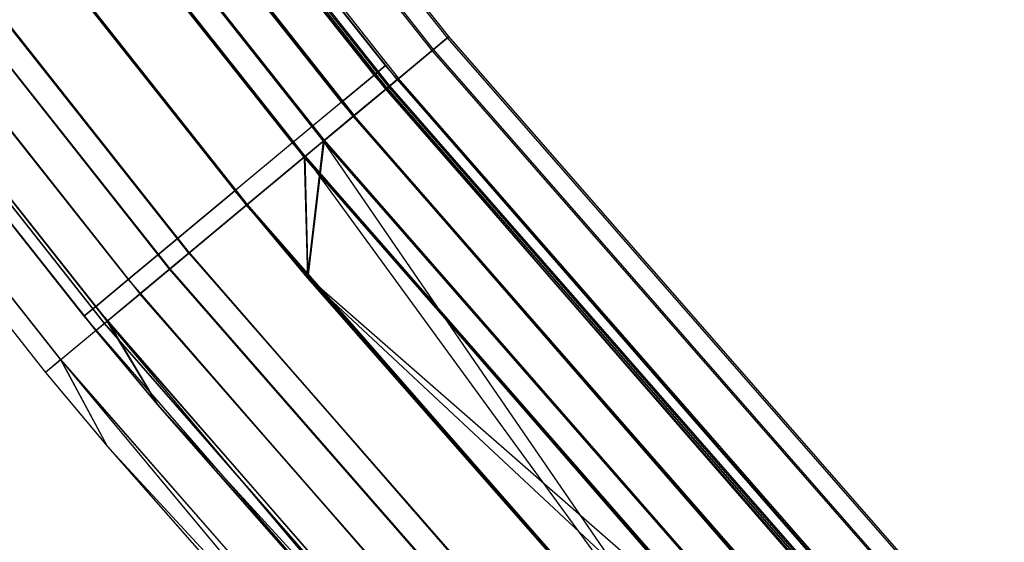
# Model space of a CAD drawing. Extents: x -135 to 135, y -135 to 135.
# Tile 6 of 207: x -104 to -97, y -88 to -84. Entities that reach past the tile are written whole.
import ezdxf

# ---------------------------------------------------------------- set-up
doc = ezdxf.new("R2010")
doc.units = 0
doc.header["$LTSCALE"] = 25.4
doc.layers.get('0').update_dxf_attribs({"linetype": 'CONTINUOUS'})

# ---------------------------------------------------------------- blocks, each defined once
blk = doc.blocks.new('SANTANA_BIURKO_A_PM_STL')
at = {"color": 0}
for p, q in [((-101.0785, -84.1153, 344.4156), (-105.0841, -79.0543, 344.4156)), ((-101.0785, -84.1153, 344.4156), (-105.0841, -79.0543, 344.4156)), ((-101.0683, -84.1069, 147.4156), (-105.0735, -79.0464, 147.4156)), ((-101.0683, -84.1069, 147.4156), (-105.0735, -79.0464, 147.4156)), ((-101.1955, -84.2127, 345.181), (-105.2057, -79.1459, 345.181)), ((-101.1955, -84.2127, 345.181), (-105.2057, -79.1459, 345.181)), ((-101.1955, -84.2127, 343.6503), (-105.2057, -79.1459, 343.6503)), ((-101.1955, -84.2127, 343.6503), (-105.2057, -79.1459, 343.6503)), ((-101.1857, -84.2046, 148.1835), (-105.1955, -79.1382, 148.1835)), ((-101.1857, -84.2046, 148.1835), (-105.1955, -79.1382, 148.1835)), ((-101.1857, -84.2046, 146.6477), (-105.1955, -79.1382, 146.6477)), ((-101.1857, -84.2046, 146.6477), (-105.1955, -79.1382, 146.6477)), ((-101.4628, -84.4352, 344.4156), (-105.4836, -79.3549, 344.4156)), ((-101.4628, -84.4352, 344.4156), (-105.4836, -79.3549, 344.4156)), ((-105.473, -79.347, 147.4156), (-101.4526, -84.4267, 147.4156)), ((-105.473, -79.347, 147.4156), (-101.4526, -84.4267, 147.4156)), ((-105.5749, -79.4236, 343.8416), (-101.5506, -84.5082, 343.8416)), ((-101.5506, -84.5082, 344.9897), (-105.5749, -79.4236, 344.9897)), ((-101.5506, -84.5082, 344.9897), (-105.5749, -79.4236, 344.9897)), ((-105.5749, -79.4236, 343.8416), (-101.5506, -84.5082, 343.8416)), ((-101.5408, -84.5001, 147.9922), (-105.5647, -79.4159, 147.9922)), ((-101.5408, -84.5001, 146.8391), (-105.5647, -79.4159, 146.8391)), ((-101.5408, -84.5001, 146.8391), (-105.5647, -79.4159, 146.8391)), ((-101.5408, -84.5001, 147.9922), (-105.5647, -79.4159, 147.9922)), ((-101.5287, -84.4901, 345.8299), (-105.5522, -79.4065, 345.8299)), ((-101.5287, -84.4901, 345.8299), (-105.5522, -79.4065, 345.8299)), ((-101.5287, -84.4901, 343.0014), (-105.5522, -79.4065, 343.0014)), ((-101.5287, -84.4901, 343.0014), (-105.5522, -79.4065, 343.0014)), ((-101.5201, -84.4828, 148.8345), (-105.5431, -79.3997, 148.8345)), ((-101.5201, -84.4828, 148.8345), (-105.5431, -79.3997, 148.8345)), ((-101.5201, -84.4828, 145.9967), (-105.5431, -79.3997, 145.9967)), ((-101.5201, -84.4828, 145.9967), (-105.5431, -79.3997, 145.9967)), ((-101.5521, -84.3278, 344.4156), (-105.3383, -79.5478, 344.4156)), ((-101.5521, -84.3278, 344.4156), (-105.3383, -79.5478, 344.4156)), ((-101.5521, -84.3278, 147.4156), (-105.3383, -79.5478, 147.4156)), ((-101.5521, -84.3278, 147.4156), (-105.3383, -79.5478, 147.4156)), ((-101.8005, -84.7162, 345.4763), (-105.8347, -79.619, 345.4763)), ((-101.8005, -84.7162, 343.355), (-105.8347, -79.619, 343.355)), ((-101.8005, -84.7162, 345.4763), (-105.8347, -79.619, 345.4763)), ((-101.8005, -84.7162, 343.355), (-105.8347, -79.619, 343.355)), ((-105.8257, -79.6122, 148.481), (-101.7918, -84.709, 148.481)), ((-101.7918, -84.709, 146.3503), (-105.8257, -79.6122, 146.3503)), ((-105.8257, -79.6122, 148.481), (-101.7918, -84.709, 148.481)), ((-101.7918, -84.709, 146.3503), (-105.8257, -79.6122, 146.3503)), ((-105.4294, -79.6166, 343.8416), (-101.6399, -84.4007, 343.8416)), ((-101.6399, -84.4007, 344.9897), (-105.4294, -79.6166, 344.9897)), ((-101.6399, -84.4007, 344.9897), (-105.4294, -79.6166, 344.9897)), ((-105.4294, -79.6166, 343.8416), (-101.6399, -84.4007, 343.8416)), ((-105.4294, -79.6166, 146.8416), (-101.6399, -84.4007, 146.8416)), ((-101.6399, -84.4007, 147.9897), (-105.4294, -79.6166, 147.9897)), ((-101.6399, -84.4007, 147.9897), (-105.4294, -79.6166, 147.9897)), ((-105.4294, -79.6166, 146.8416), (-101.6399, -84.4007, 146.8416)), ((-102.0275, -84.9051, 346.2634), (-106.0707, -79.7966, 346.2634)), ((-102.0275, -84.9051, 346.2634), (-106.0707, -79.7966, 346.2634)), ((-102.0275, -84.9051, 342.5679), (-106.0707, -79.7966, 342.5679)), ((-102.0275, -84.9051, 342.5679), (-106.0707, -79.7966, 342.5679)), ((-102.0204, -84.8992, 149.2695), (-106.0634, -79.7911, 149.2695)), ((-102.0204, -84.8992, 149.2695), (-106.0634, -79.7911, 149.2695)), ((-102.0204, -84.8992, 145.5618), (-106.0634, -79.7911, 145.5618)), ((-102.0204, -84.8992, 145.5618), (-106.0634, -79.7911, 145.5618)), ((-105.6889, -79.8125, 343.355), (-101.8901, -84.6085, 343.355)), ((-105.6889, -79.8125, 343.355), (-101.8901, -84.6085, 343.355)), ((-101.8901, -84.6085, 345.4763), (-105.6889, -79.8125, 345.4763)), ((-101.8901, -84.6085, 345.4763), (-105.6889, -79.8125, 345.4763)), ((-105.6889, -79.8125, 146.355), (-101.8901, -84.6085, 146.355)), ((-105.6889, -79.8125, 146.355), (-101.8901, -84.6085, 146.355)), ((-101.8901, -84.6085, 148.4763), (-105.6889, -79.8125, 148.4763)), ((-101.8901, -84.6085, 148.4763), (-105.6889, -79.8125, 148.4763)), ((-102.1675, -85.0216, 148.8076), (-106.2163, -79.9061, 148.8076)), ((-102.1675, -85.0216, 146.0237), (-106.2163, -79.9061, 146.0237)), ((-102.1675, -85.0216, 148.8076), (-106.2163, -79.9061, 148.8076)), ((-102.1675, -85.0216, 146.0237), (-106.2163, -79.9061, 146.0237)), ((-102.1746, -85.0275, 343.0298), (-106.2236, -79.9116, 343.0298)), ((-102.1746, -85.0275, 345.8015), (-106.2236, -79.9116, 345.8015)), ((-102.1746, -85.0275, 345.8015), (-106.2236, -79.9116, 345.8015)), ((-102.1746, -85.0275, 343.0298), (-106.2236, -79.9116, 343.0298)), ((-102.2645, -84.9193, 345.8015), (-106.0772, -80.1058, 345.8015)), ((-106.0772, -80.1058, 343.0298), (-102.2645, -84.9193, 343.0298)), ((-106.0772, -80.1058, 343.0298), (-102.2645, -84.9193, 343.0298)), ((-102.2645, -84.9193, 345.8015), (-106.0772, -80.1058, 345.8015)), ((-102.2645, -84.9193, 148.8015), (-106.0772, -80.1058, 148.8015)), ((-106.0772, -80.1058, 146.0298), (-102.2645, -84.9193, 146.0298)), ((-106.0772, -80.1058, 146.0298), (-102.2645, -84.9193, 146.0298)), ((-102.2645, -84.9193, 148.8015), (-106.0772, -80.1058, 148.8015)), ((-106.6823, -80.2567, 342.9156), (-102.6158, -85.3947, 342.9156)), ((-106.6823, -80.2567, 345.9156), (-102.6158, -85.3947, 345.9156)), ((-106.6823, -80.2567, 345.9156), (-102.6158, -85.3947, 345.9156)), ((-106.6823, -80.2567, 342.9156), (-102.6158, -85.3947, 342.9156)), ((-106.6823, -80.2567, 342.4156), (-102.6158, -85.3947, 342.4156)), ((-102.6158, -85.3947, 346.4156), (-106.6823, -80.2567, 346.4156)), ((-102.6158, -85.3947, 346.4156), (-106.6823, -80.2567, 346.4156)), ((-106.6823, -80.2567, 342.4156), (-102.6158, -85.3947, 342.4156)), ((-106.677, -80.2527, 149.4223), (-102.6107, -85.3904, 149.4223)), ((-102.6107, -85.3904, 145.409), (-106.677, -80.2527, 145.409)), ((-102.6107, -85.3904, 145.409), (-106.677, -80.2527, 145.409)), ((-106.677, -80.2527, 149.4223), (-102.6107, -85.3904, 149.4223)), ((-106.677, -80.2527, 148.9223), (-102.6107, -85.3904, 148.9223)), ((-102.6107, -85.3904, 145.909), (-106.677, -80.2527, 145.909)), ((-102.6107, -85.3904, 145.909), (-106.677, -80.2527, 145.909)), ((-106.677, -80.2527, 148.9223), (-102.6107, -85.3904, 148.9223)), ((-106.5353, -80.4517, 345.9156), (-102.7061, -85.286, 345.9156)), ((-106.5353, -80.4517, 345.9156), (-102.7061, -85.286, 345.9156)), ((-106.5353, -80.4517, 342.9156), (-102.7061, -85.286, 342.9156)), ((-106.5353, -80.4517, 342.9156), (-102.7061, -85.286, 342.9156)), ((-106.5353, -80.4517, 148.9156), (-102.7061, -85.286, 148.9156)), ((-106.5353, -80.4517, 148.9156), (-102.7061, -85.286, 148.9156)), ((-106.5353, -80.4517, 145.9156), (-102.7061, -85.286, 145.9156)), ((-106.5353, -80.4517, 145.9156), (-102.7061, -85.286, 145.9156)), ((-103.057, -85.7618, 345.8015), (-107.141, -80.6018, 345.8015)), ((-103.057, -85.7618, 345.8015), (-107.141, -80.6018, 345.8015)), ((-107.1377, -80.5993, 146.0237), (-103.0539, -85.7592, 146.0237)), ((-107.1377, -80.5993, 146.0237), (-103.0539, -85.7592, 146.0237)), ((-103.2041, -85.8842, 346.2634), (-107.2939, -80.7168, 346.2634)), ((-103.2041, -85.8842, 346.2634), (-107.2939, -80.7168, 346.2634)), ((-103.2009, -85.8816, 145.5618), (-107.2907, -80.7143, 145.5618)), ((-103.2009, -85.8816, 145.5618), (-107.2907, -80.7143, 145.5618)), ((-106.9934, -80.7977, 345.8015), (-103.1477, -85.6528, 345.8015)), ((-106.9934, -80.7977, 345.8015), (-103.1477, -85.6528, 345.8015)), ((-106.9934, -80.7977, 343.0298), (-103.1477, -85.6528, 343.0298)), ((-106.9934, -80.7977, 343.0298), (-103.1477, -85.6528, 343.0298)), ((-106.9934, -80.7977, 148.8015), (-103.1477, -85.6528, 148.8015)), ((-106.9934, -80.7977, 148.8015), (-103.1477, -85.6528, 148.8015)), ((-106.9934, -80.7977, 146.0298), (-103.1477, -85.6528, 146.0298)), ((-106.9934, -80.7977, 146.0298), (-103.1477, -85.6528, 146.0298)), ((-107.5299, -80.8943, 345.4763), (-103.4311, -86.0731, 345.4763)), ((-107.5299, -80.8943, 345.4763), (-103.4311, -86.0731, 345.4763)), ((-103.4296, -86.0719, 146.3503), (-107.5283, -80.8932, 146.3503)), ((-103.4296, -86.0719, 146.3503), (-107.5283, -80.8932, 146.3503)), ((-103.7028, -86.2993, 345.8299), (-107.8124, -81.1069, 345.8299)), ((-103.7028, -86.2993, 345.8299), (-107.8124, -81.1069, 345.8299)), ((-103.7013, -86.298, 145.9967), (-107.8109, -81.1057, 145.9967)), ((-103.7013, -86.298, 145.9967), (-107.8109, -81.1057, 145.9967)), ((-103.681, -86.2811, 344.9897), (-107.7897, -81.0898, 344.9897)), ((-103.681, -86.2811, 344.9897), (-107.7897, -81.0898, 344.9897)), ((-103.6806, -86.2808, 146.8391), (-107.7893, -81.0895, 146.8391)), ((-103.6806, -86.2808, 146.8391), (-107.7893, -81.0895, 146.8391)), ((-107.3817, -81.0909, 345.4763), (-103.5221, -85.9637, 345.4763)), ((-107.3817, -81.0909, 345.4763), (-103.5221, -85.9637, 345.4763)), ((-107.3817, -81.0909, 343.355), (-103.5221, -85.9637, 343.355)), ((-107.3817, -81.0909, 343.355), (-103.5221, -85.9637, 343.355)), ((-107.3817, -81.0909, 148.4763), (-103.5221, -85.9637, 148.4763)), ((-107.3817, -81.0909, 148.4763), (-103.5221, -85.9637, 148.4763)), ((-107.3817, -81.0909, 146.355), (-103.5221, -85.9637, 146.355)), ((-107.3817, -81.0909, 146.355), (-103.5221, -85.9637, 146.355)), ((-103.7688, -86.3542, 344.4156), (-107.881, -81.1584, 344.4156)), ((-107.881, -81.1584, 147.4156), (-103.7688, -86.3542, 147.4156)), ((-107.881, -81.1584, 147.4156), (-103.7688, -86.3542, 147.4156)), ((-103.7688, -86.3542, 344.4156), (-107.881, -81.1584, 344.4156)), ((-107.6412, -81.2869, 344.9897), (-103.7722, -86.1714, 344.9897)), ((-107.6412, -81.2869, 344.9897), (-103.7722, -86.1714, 344.9897)), ((-107.6412, -81.2869, 343.8416), (-103.7722, -86.1714, 343.8416)), ((-107.6412, -81.2869, 343.8416), (-103.7722, -86.1714, 343.8416)), ((-107.6412, -81.2869, 147.9897), (-103.7722, -86.1714, 147.9897)), ((-107.6412, -81.2869, 147.9897), (-103.7722, -86.1714, 147.9897)), ((-107.6412, -81.2869, 146.8416), (-103.7722, -86.1714, 146.8416)), ((-107.6412, -81.2869, 146.8416), (-103.7722, -86.1714, 146.8416)), ((-104.0361, -86.5766, 345.181), (-108.1589, -81.3675, 345.181)), ((-104.0361, -86.5766, 345.181), (-108.1589, -81.3675, 345.181)), ((-104.0357, -86.5763, 146.6477), (-108.1585, -81.3672, 146.6477)), ((-104.0357, -86.5763, 146.6477), (-108.1585, -81.3672, 146.6477)), ((-107.7323, -81.3557, 344.4156), (-103.8601, -86.2443, 344.4156)), ((-107.7323, -81.3557, 344.4156), (-103.8601, -86.2443, 344.4156)), ((-107.7323, -81.3557, 147.4156), (-103.8601, -86.2443, 147.4156)), ((-107.7323, -81.3557, 147.4156), (-103.8601, -86.2443, 147.4156)), ((-108.2805, -81.459, 344.4156), (-104.1531, -86.674, 344.4156)), ((-108.2805, -81.459, 344.4156), (-104.1531, -86.674, 344.4156)), ((-108.2805, -81.459, 147.4156), (-104.1531, -86.674, 147.4156)), ((-108.2805, -81.459, 147.4156), (-104.1531, -86.674, 147.4156)), ((-101.0785, -84.1153, 344.4156), (-101.1955, -84.2127, 345.181)), ((-101.1955, -84.2127, 343.6503), (-101.0785, -84.1153, 344.4156)), ((-101.0785, -84.1153, 344.4156), (-101.1955, -84.2127, 345.181)), ((-101.1955, -84.2127, 343.6503), (-101.0785, -84.1153, 344.4156)), ((-101.0683, -84.1069, 147.4156), (-101.1857, -84.2046, 148.1835)), ((-101.1857, -84.2046, 146.6477), (-101.0683, -84.1069, 147.4156)), ((-101.0683, -84.1069, 147.4156), (-101.1857, -84.2046, 148.1835)), ((-101.1857, -84.2046, 146.6477), (-101.0683, -84.1069, 147.4156)), ((-96.8294, -88.9737, 344.4156), (-101.0785, -84.1153, 344.4156)), ((-96.8294, -88.9737, 344.4156), (-101.0785, -84.1153, 344.4156)), ((-96.8196, -88.9647, 147.4156), (-101.0683, -84.1069, 147.4156)), ((-96.8196, -88.9647, 147.4156), (-101.0683, -84.1069, 147.4156)), ((-101.1955, -84.2127, 345.181), (-101.5287, -84.4901, 345.8299)), ((-101.5287, -84.4901, 343.0014), (-101.1955, -84.2127, 343.6503)), ((-101.1955, -84.2127, 345.181), (-101.5287, -84.4901, 345.8299)), ((-101.5287, -84.4901, 343.0014), (-101.1955, -84.2127, 343.6503)), ((-101.1857, -84.2046, 148.1835), (-101.5201, -84.4828, 148.8345)), ((-101.5201, -84.4828, 145.9967), (-101.1857, -84.2046, 146.6477)), ((-101.1857, -84.2046, 148.1835), (-101.5201, -84.4828, 148.8345)), ((-101.5201, -84.4828, 145.9967), (-101.1857, -84.2046, 146.6477)), ((-96.9415, -89.0767, 345.181), (-101.1955, -84.2127, 345.181)), ((-96.9415, -89.0767, 345.181), (-101.1955, -84.2127, 345.181)), ((-96.9415, -89.0767, 343.6503), (-101.1955, -84.2127, 343.6503)), ((-96.9415, -89.0767, 343.6503), (-101.1955, -84.2127, 343.6503)), ((-96.9321, -89.0681, 148.1835), (-101.1857, -84.2046, 148.1835)), ((-96.9321, -89.0681, 148.1835), (-101.1857, -84.2046, 148.1835)), ((-96.9321, -89.0681, 146.6477), (-101.1857, -84.2046, 146.6477)), ((-96.9321, -89.0681, 146.6477), (-101.1857, -84.2046, 146.6477)), ((-101.5521, -84.3278, 344.4156), (-101.6399, -84.4007, 344.9897)), ((-101.5521, -84.3278, 344.4156), (-101.6399, -84.4007, 344.9897)), ((-101.6399, -84.4007, 343.8416), (-101.5521, -84.3278, 344.4156)), ((-101.6399, -84.4007, 343.8416), (-101.5521, -84.3278, 344.4156)), ((-101.5521, -84.3278, 147.4156), (-101.6399, -84.4007, 147.9897)), ((-101.5521, -84.3278, 147.4156), (-101.6399, -84.4007, 147.9897)), ((-101.6399, -84.4007, 146.8416), (-101.5521, -84.3278, 147.4156)), ((-101.6399, -84.4007, 146.8416), (-101.5521, -84.3278, 147.4156)), ((-97.5492, -88.9278, 344.4156), (-101.5521, -84.3278, 344.4156)), ((-97.5492, -88.9278, 344.4156), (-101.5521, -84.3278, 344.4156)), ((-97.5492, -88.9278, 147.4156), (-101.5521, -84.3278, 147.4156)), ((-97.5492, -88.9278, 147.4156), (-101.5521, -84.3278, 147.4156)), ((-101.8901, -84.6085, 343.355), (-101.6399, -84.4007, 343.8416)), ((-101.8901, -84.6085, 343.355), (-101.6399, -84.4007, 343.8416)), ((-101.6399, -84.4007, 344.9897), (-101.8901, -84.6085, 345.4763)), ((-101.6399, -84.4007, 344.9897), (-101.8901, -84.6085, 345.4763)), ((-101.8901, -84.6085, 146.355), (-101.6399, -84.4007, 146.8416)), ((-101.8901, -84.6085, 146.355), (-101.6399, -84.4007, 146.8416)), ((-101.6399, -84.4007, 147.9897), (-101.8901, -84.6085, 148.4763)), ((-101.6399, -84.4007, 147.9897), (-101.8901, -84.6085, 148.4763)), ((-101.6399, -84.4007, 343.8416), (-97.6336, -89.0047, 343.8416)), ((-97.6336, -89.0047, 344.9897), (-101.6399, -84.4007, 344.9897)), ((-97.6336, -89.0047, 344.9897), (-101.6399, -84.4007, 344.9897)), ((-101.6399, -84.4007, 343.8416), (-97.6336, -89.0047, 343.8416)), ((-101.6399, -84.4007, 146.8416), (-97.6336, -89.0047, 146.8416)), ((-97.6336, -89.0047, 147.9897), (-101.6399, -84.4007, 147.9897)), ((-97.6336, -89.0047, 147.9897), (-101.6399, -84.4007, 147.9897)), ((-101.6399, -84.4007, 146.8416), (-97.6336, -89.0047, 146.8416)), ((-101.5408, -84.5001, 147.9922), (-101.4526, -84.4267, 147.4156)), ((-101.5408, -84.5001, 147.9922), (-101.4526, -84.4267, 147.4156)), ((-101.5408, -84.5001, 146.8391), (-101.4526, -84.4267, 147.4156)), ((-101.5408, -84.5001, 146.8391), (-101.4526, -84.4267, 147.4156)), ((-97.1878, -89.303, 147.4156), (-101.4526, -84.4267, 147.4156)), ((-97.1878, -89.303, 147.4156), (-101.4526, -84.4267, 147.4156)), ((-101.5287, -84.4901, 345.8299), (-102.0275, -84.9051, 346.2634)), ((-102.0275, -84.9051, 342.5679), (-101.5287, -84.4901, 343.0014)), ((-101.5287, -84.4901, 345.8299), (-102.0275, -84.9051, 346.2634)), ((-102.0275, -84.9051, 342.5679), (-101.5287, -84.4901, 343.0014)), ((-101.5201, -84.4828, 148.8345), (-102.0204, -84.8992, 149.2695)), ((-102.0204, -84.8992, 145.5618), (-101.5201, -84.4828, 145.9967)), ((-101.5201, -84.4828, 148.8345), (-102.0204, -84.8992, 149.2695)), ((-102.0204, -84.8992, 145.5618), (-101.5201, -84.4828, 145.9967)), ((-101.5408, -84.5001, 147.9922), (-101.7918, -84.709, 148.481)), ((-101.7918, -84.709, 146.3503), (-101.5408, -84.5001, 146.8391)), ((-101.5408, -84.5001, 147.9922), (-101.7918, -84.709, 148.481)), ((-101.7918, -84.709, 146.3503), (-101.5408, -84.5001, 146.8391)), ((-101.4628, -84.4352, 344.4156), (-101.5506, -84.5082, 343.8416)), ((-101.4628, -84.4352, 344.4156), (-101.5506, -84.5082, 344.9897)), ((-101.4628, -84.4352, 344.4156), (-101.5506, -84.5082, 344.9897)), ((-101.4628, -84.4352, 344.4156), (-101.5506, -84.5082, 343.8416)), ((-101.5408, -84.5001, 147.9922), (-97.2722, -89.3806, 147.9922)), ((-101.5408, -84.5001, 147.9922), (-97.2722, -89.3806, 147.9922)), ((-97.2722, -89.3806, 146.8391), (-101.5408, -84.5001, 146.8391)), ((-97.2722, -89.3806, 146.8391), (-101.5408, -84.5001, 146.8391)), ((-97.2607, -89.3701, 345.8299), (-101.5287, -84.4901, 345.8299)), ((-97.2607, -89.3701, 345.8299), (-101.5287, -84.4901, 345.8299)), ((-97.2607, -89.3701, 343.0014), (-101.5287, -84.4901, 343.0014)), ((-97.2607, -89.3701, 343.0014), (-101.5287, -84.4901, 343.0014)), ((-97.2524, -89.3624, 148.8345), (-101.5201, -84.4828, 148.8345)), ((-97.2524, -89.3624, 148.8345), (-101.5201, -84.4828, 148.8345)), ((-97.2524, -89.3624, 145.9967), (-101.5201, -84.4828, 145.9967)), ((-97.2524, -89.3624, 145.9967), (-101.5201, -84.4828, 145.9967)), ((-101.4628, -84.4352, 344.4156), (-97.1976, -89.312, 344.4156)), ((-101.4628, -84.4352, 344.4156), (-97.1976, -89.312, 344.4156)), ((-101.5506, -84.5082, 344.9897), (-101.8005, -84.7162, 345.4763)), ((-101.8005, -84.7162, 343.355), (-101.5506, -84.5082, 343.8416)), ((-101.5506, -84.5082, 344.9897), (-101.8005, -84.7162, 345.4763)), ((-101.8005, -84.7162, 343.355), (-101.5506, -84.5082, 343.8416)), ((-97.2816, -89.3893, 344.9897), (-101.5506, -84.5082, 344.9897)), ((-97.2816, -89.3893, 344.9897), (-101.5506, -84.5082, 344.9897)), ((-97.2816, -89.3893, 343.8416), (-101.5506, -84.5082, 343.8416)), ((-97.2816, -89.3893, 343.8416), (-101.5506, -84.5082, 343.8416)), ((-101.8901, -84.6085, 343.355), (-102.2645, -84.9193, 343.0298)), ((-101.8901, -84.6085, 343.355), (-102.2645, -84.9193, 343.0298)), ((-101.8901, -84.6085, 345.4763), (-102.2645, -84.9193, 345.8015)), ((-101.8901, -84.6085, 345.4763), (-102.2645, -84.9193, 345.8015)), ((-101.8901, -84.6085, 146.355), (-102.2645, -84.9193, 146.0298)), ((-101.8901, -84.6085, 146.355), (-102.2645, -84.9193, 146.0298)), ((-101.8901, -84.6085, 148.4763), (-102.2645, -84.9193, 148.8015)), ((-101.8901, -84.6085, 148.4763), (-102.2645, -84.9193, 148.8015)), ((-101.8901, -84.6085, 343.355), (-97.8738, -89.2238, 343.355)), ((-101.8901, -84.6085, 343.355), (-97.8738, -89.2238, 343.355)), ((-97.8738, -89.2238, 345.4763), (-101.8901, -84.6085, 345.4763)), ((-97.8738, -89.2238, 345.4763), (-101.8901, -84.6085, 345.4763)), ((-101.8901, -84.6085, 146.355), (-97.8738, -89.2238, 146.355)), ((-101.8901, -84.6085, 146.355), (-97.8738, -89.2238, 146.355)), ((-97.8738, -89.2238, 148.4763), (-101.8901, -84.6085, 148.4763)), ((-97.8738, -89.2238, 148.4763), (-101.8901, -84.6085, 148.4763)), ((-101.8005, -84.7162, 345.4763), (-102.1746, -85.0275, 345.8015)), ((-102.1746, -85.0275, 343.0298), (-101.8005, -84.7162, 343.355)), ((-102.1746, -85.0275, 343.0298), (-101.8005, -84.7162, 343.355)), ((-101.8005, -84.7162, 345.4763), (-102.1746, -85.0275, 345.8015)), ((-102.1675, -85.0216, 148.8076), (-101.7918, -84.709, 148.481)), ((-102.1675, -85.0216, 146.0237), (-101.7918, -84.709, 146.3503)), ((-102.1675, -85.0216, 148.8076), (-101.7918, -84.709, 148.481)), ((-102.1675, -85.0216, 146.0237), (-101.7918, -84.709, 146.3503)), ((-97.5211, -89.6093, 345.4763), (-101.8005, -84.7162, 345.4763)), ((-97.5211, -89.6093, 343.355), (-101.8005, -84.7162, 343.355)), ((-97.5211, -89.6093, 343.355), (-101.8005, -84.7162, 343.355)), ((-97.5211, -89.6093, 345.4763), (-101.8005, -84.7162, 345.4763)), ((-97.5127, -89.6016, 148.481), (-101.7918, -84.709, 148.481)), ((-97.5127, -89.6016, 146.3503), (-101.7918, -84.709, 146.3503)), ((-97.5127, -89.6016, 148.481), (-101.7918, -84.709, 148.481)), ((-97.5127, -89.6016, 146.3503), (-101.7918, -84.709, 146.3503)), ((-102.2645, -84.9193, 345.8015), (-102.7061, -85.286, 345.9156)), ((-102.2645, -84.9193, 343.0298), (-102.7061, -85.286, 342.9156)), ((-102.2645, -84.9193, 343.0298), (-102.7061, -85.286, 342.9156)), ((-102.2645, -84.9193, 345.8015), (-102.7061, -85.286, 345.9156)), ((-102.2645, -84.9193, 148.8015), (-102.7061, -85.286, 148.9156)), ((-102.2645, -84.9193, 146.0298), (-102.7061, -85.286, 145.9156)), ((-102.2645, -84.9193, 146.0298), (-102.7061, -85.286, 145.9156)), ((-102.2645, -84.9193, 148.8015), (-102.7061, -85.286, 148.9156)), ((-102.0275, -84.9051, 346.2634), (-102.6158, -85.3947, 346.4156)), ((-102.0275, -84.9051, 346.2634), (-102.6158, -85.3947, 346.4156)), ((-102.0275, -84.9051, 342.5679), (-102.6158, -85.3947, 342.4156)), ((-102.0275, -84.9051, 342.5679), (-102.6158, -85.3947, 342.4156)), ((-102.0204, -84.8992, 149.2695), (-102.6107, -85.3904, 149.4223)), ((-102.6107, -85.3904, 145.409), (-102.0204, -84.8992, 145.5618)), ((-102.0204, -84.8992, 149.2695), (-102.6107, -85.3904, 149.4223)), ((-102.6107, -85.3904, 145.409), (-102.0204, -84.8992, 145.5618)), ((-102.2645, -84.9193, 343.0298), (-98.2335, -89.5517, 343.0298)), ((-102.2645, -84.9193, 343.0298), (-98.2335, -89.5517, 343.0298)), ((-98.2335, -89.5517, 345.8015), (-102.2645, -84.9193, 345.8015)), ((-98.2335, -89.5517, 345.8015), (-102.2645, -84.9193, 345.8015)), ((-102.2645, -84.9193, 146.0298), (-98.2335, -89.5517, 146.0298)), ((-102.2645, -84.9193, 146.0298), (-98.2335, -89.5517, 146.0298)), ((-98.2335, -89.5517, 148.8015), (-102.2645, -84.9193, 148.8015)), ((-98.2335, -89.5517, 148.8015), (-102.2645, -84.9193, 148.8015)), ((-102.1485, -85.9531, 342.4156), (-102.0275, -84.9051, 342.5679)), ((-102.1485, -85.9531, 342.4156), (-102.0275, -84.9051, 342.5679)), ((-102.1434, -85.9488, 149.4223), (-102.0204, -84.8992, 149.2695)), ((-102.1434, -85.9488, 149.4223), (-102.0204, -84.8992, 149.2695)), ((-97.7385, -89.8091, 346.2634), (-102.0275, -84.9051, 346.2634)), ((-97.7385, -89.8091, 346.2634), (-102.0275, -84.9051, 346.2634)), ((-97.7385, -89.8091, 342.5679), (-102.0275, -84.9051, 342.5679)), ((-98.3021, -90.3269, 342.4156), (-102.0275, -84.9051, 342.5679)), ((-97.7385, -89.8091, 342.5679), (-102.0275, -84.9051, 342.5679)), ((-98.3021, -90.3269, 342.4156), (-102.0275, -84.9051, 342.5679)), ((-97.7317, -89.8029, 149.2695), (-102.0204, -84.8992, 149.2695)), ((-97.7317, -89.8029, 149.2695), (-102.0204, -84.8992, 149.2695)), ((-97.7317, -89.8029, 145.5618), (-102.0204, -84.8992, 145.5618)), ((-97.7317, -89.8029, 145.5618), (-102.0204, -84.8992, 145.5618)), ((-102.6158, -85.3947, 342.9156), (-102.1746, -85.0275, 343.0298)), ((-102.1746, -85.0275, 345.8015), (-102.6158, -85.3947, 345.9156)), ((-102.1746, -85.0275, 345.8015), (-102.6158, -85.3947, 345.9156)), ((-102.6158, -85.3947, 342.9156), (-102.1746, -85.0275, 343.0298)), ((-102.6107, -85.3904, 145.909), (-102.1675, -85.0216, 146.0237)), ((-102.6107, -85.3904, 145.909), (-102.1675, -85.0216, 146.0237)), ((-102.6107, -85.3904, 148.9223), (-102.1675, -85.0216, 148.8076)), ((-102.6107, -85.3904, 148.9223), (-102.1675, -85.0216, 148.8076)), ((-97.8794, -89.9385, 345.8015), (-102.1746, -85.0275, 345.8015)), ((-102.1746, -85.0275, 343.0298), (-97.8794, -89.9385, 343.0298)), ((-97.8794, -89.9385, 345.8015), (-102.1746, -85.0275, 345.8015)), ((-102.1746, -85.0275, 343.0298), (-97.8794, -89.9385, 343.0298)), ((-102.1746, -85.0275, 343.0298), (-102.1485, -85.9531, 342.9156)), ((-102.1746, -85.0275, 343.0298), (-102.1485, -85.9531, 342.9156)), ((-97.8726, -89.9323, 146.0237), (-102.1675, -85.0216, 146.0237)), ((-97.8726, -89.9323, 146.0237), (-102.1675, -85.0216, 146.0237)), ((-98.2972, -90.3224, 148.9223), (-102.1675, -85.0216, 148.8076)), ((-102.1675, -85.0216, 148.8076), (-97.8726, -89.9323, 148.8076)), ((-102.1675, -85.0216, 148.8076), (-97.8726, -89.9323, 148.8076)), ((-102.1434, -85.9488, 148.9223), (-102.1675, -85.0216, 148.8076)), ((-98.2972, -90.3224, 148.9223), (-102.1675, -85.0216, 148.8076)), ((-102.1434, -85.9488, 148.9223), (-102.1675, -85.0216, 148.8076)), ((-103.1477, -85.6528, 345.8015), (-102.7061, -85.286, 345.9156)), ((-103.1477, -85.6528, 345.8015), (-102.7061, -85.286, 345.9156)), ((-102.7061, -85.286, 342.9156), (-103.1477, -85.6528, 343.0298)), ((-102.7061, -85.286, 342.9156), (-103.1477, -85.6528, 343.0298)), ((-103.1477, -85.6528, 148.8015), (-102.7061, -85.286, 148.9156)), ((-103.1477, -85.6528, 148.8015), (-102.7061, -85.286, 148.9156)), ((-102.7061, -85.286, 145.9156), (-103.1477, -85.6528, 146.0298)), ((-102.7061, -85.286, 145.9156), (-103.1477, -85.6528, 146.0298)), ((-98.6577, -89.9384, 345.9156), (-102.7061, -85.286, 345.9156)), ((-102.7061, -85.286, 342.9156), (-98.6577, -89.9384, 342.9156)), ((-102.7061, -85.286, 342.9156), (-98.6577, -89.9384, 342.9156)), ((-98.6577, -89.9384, 345.9156), (-102.7061, -85.286, 345.9156)), ((-98.6577, -89.9384, 148.9156), (-102.7061, -85.286, 148.9156)), ((-102.7061, -85.286, 145.9156), (-98.6577, -89.9384, 145.9156)), ((-102.7061, -85.286, 145.9156), (-98.6577, -89.9384, 145.9156)), ((-98.6577, -89.9384, 148.9156), (-102.7061, -85.286, 148.9156)), ((-102.6158, -85.3947, 346.4156), (-103.2041, -85.8842, 346.2634)), ((-102.6158, -85.3947, 346.4156), (-103.2041, -85.8842, 346.2634)), ((-103.2009, -85.8816, 145.5618), (-102.6107, -85.3904, 145.409)), ((-103.2009, -85.8816, 145.5618), (-102.6107, -85.3904, 145.409)), ((-103.057, -85.7618, 345.8015), (-102.6158, -85.3947, 345.9156)), ((-103.057, -85.7618, 345.8015), (-102.6158, -85.3947, 345.9156)), ((-102.6107, -85.3904, 145.909), (-103.0539, -85.7592, 146.0237)), ((-102.6107, -85.3904, 145.909), (-103.0539, -85.7592, 146.0237)), ((-98.3021, -90.3269, 345.9156), (-102.6158, -85.3947, 345.9156)), ((-98.3021, -90.3269, 345.9156), (-102.6158, -85.3947, 345.9156)), ((-102.6158, -85.3947, 342.9156), (-102.1485, -85.9531, 342.9156)), ((-102.6158, -85.3947, 342.9156), (-102.1485, -85.9531, 342.9156)), ((-102.6158, -85.3947, 342.9156), (-102.6158, -85.3947, 342.4156)), ((-102.6158, -85.3947, 342.4156), (-102.1485, -85.9531, 342.4156)), ((-102.6158, -85.3947, 342.9156), (-102.6158, -85.3947, 342.4156)), ((-98.3021, -90.3269, 346.4156), (-102.6158, -85.3947, 346.4156)), ((-98.3021, -90.3269, 346.4156), (-102.6158, -85.3947, 346.4156)), ((-102.6158, -85.3947, 342.4156), (-102.1485, -85.9531, 342.4156)), ((-102.6107, -85.3904, 149.4223), (-102.1434, -85.9488, 149.4223)), ((-98.2972, -90.3224, 145.409), (-102.6107, -85.3904, 145.409)), ((-98.2972, -90.3224, 145.409), (-102.6107, -85.3904, 145.409)), ((-102.6107, -85.3904, 149.4223), (-102.1434, -85.9488, 149.4223)), ((-102.6107, -85.3904, 149.4223), (-102.6107, -85.3904, 148.9223)), ((-102.6107, -85.3904, 148.9223), (-102.1434, -85.9488, 148.9223)), ((-102.6107, -85.3904, 149.4223), (-102.6107, -85.3904, 148.9223)), ((-102.6107, -85.3904, 145.909), (-98.2972, -90.3224, 145.909)), ((-102.6107, -85.3904, 148.9223), (-102.1434, -85.9488, 148.9223)), ((-102.6107, -85.3904, 145.909), (-98.2972, -90.3224, 145.909)), ((-103.5221, -85.9637, 345.4763), (-103.1477, -85.6528, 345.8015)), ((-103.5221, -85.9637, 345.4763), (-103.1477, -85.6528, 345.8015)), ((-103.1477, -85.6528, 343.0298), (-103.5221, -85.9637, 343.355)), ((-103.1477, -85.6528, 343.0298), (-103.5221, -85.9637, 343.355)), ((-103.5221, -85.9637, 148.4763), (-103.1477, -85.6528, 148.8015)), ((-103.5221, -85.9637, 148.4763), (-103.1477, -85.6528, 148.8015)), ((-103.1477, -85.6528, 146.0298), (-103.5221, -85.9637, 146.355)), ((-103.1477, -85.6528, 146.0298), (-103.5221, -85.9637, 146.355)), ((-103.1477, -85.6528, 345.8015), (-99.0819, -90.3251, 345.8015)), ((-103.1477, -85.6528, 345.8015), (-99.0819, -90.3251, 345.8015)), ((-103.1477, -85.6528, 343.0298), (-99.0819, -90.3251, 343.0298)), ((-103.1477, -85.6528, 343.0298), (-99.0819, -90.3251, 343.0298)), ((-103.1477, -85.6528, 148.8015), (-99.0819, -90.3251, 148.8015)), ((-103.1477, -85.6528, 148.8015), (-99.0819, -90.3251, 148.8015)), ((-103.1477, -85.6528, 146.0298), (-99.0819, -90.3251, 146.0298)), ((-103.1477, -85.6528, 146.0298), (-99.0819, -90.3251, 146.0298)), ((-103.057, -85.7618, 345.8015), (-103.4311, -86.0731, 345.4763)), ((-103.057, -85.7618, 345.8015), (-103.4311, -86.0731, 345.4763)), ((-103.4296, -86.0719, 146.3503), (-103.0539, -85.7592, 146.0237)), ((-103.4296, -86.0719, 146.3503), (-103.0539, -85.7592, 146.0237)), ((-103.057, -85.7618, 345.8015), (-98.7248, -90.7153, 345.8015)), ((-103.057, -85.7618, 345.8015), (-98.7248, -90.7153, 345.8015)), ((-98.7217, -90.7125, 146.0237), (-103.0539, -85.7592, 146.0237)), ((-98.7217, -90.7125, 146.0237), (-103.0539, -85.7592, 146.0237)), ((-103.2041, -85.8842, 346.2634), (-103.7028, -86.2993, 345.8299)), ((-103.2041, -85.8842, 346.2634), (-103.7028, -86.2993, 345.8299)), ((-103.7013, -86.298, 145.9967), (-103.2009, -85.8816, 145.5618)), ((-103.7013, -86.298, 145.9967), (-103.2009, -85.8816, 145.5618)), ((-98.8656, -90.8448, 346.2634), (-103.2041, -85.8842, 346.2634)), ((-98.8656, -90.8448, 346.2634), (-103.2041, -85.8842, 346.2634)), ((-98.8626, -90.842, 145.5618), (-103.2009, -85.8816, 145.5618)), ((-98.8626, -90.842, 145.5618), (-103.2009, -85.8816, 145.5618)), ((-103.7722, -86.1714, 344.9897), (-103.5221, -85.9637, 345.4763)), ((-103.7722, -86.1714, 344.9897), (-103.5221, -85.9637, 345.4763)), ((-103.5221, -85.9637, 343.355), (-103.7722, -86.1714, 343.8416)), ((-103.5221, -85.9637, 343.355), (-103.7722, -86.1714, 343.8416)), ((-103.7722, -86.1714, 147.9897), (-103.5221, -85.9637, 148.4763)), ((-103.7722, -86.1714, 147.9897), (-103.5221, -85.9637, 148.4763)), ((-103.5221, -85.9637, 146.355), (-103.7722, -86.1714, 146.8416)), ((-103.5221, -85.9637, 146.355), (-103.7722, -86.1714, 146.8416)), ((-103.5221, -85.9637, 345.4763), (-99.4415, -90.6529, 345.4763)), ((-103.5221, -85.9637, 345.4763), (-99.4415, -90.6529, 345.4763)), ((-103.5221, -85.9637, 343.355), (-99.4415, -90.6529, 343.355)), ((-103.5221, -85.9637, 343.355), (-99.4415, -90.6529, 343.355)), ((-103.5221, -85.9637, 148.4763), (-99.4415, -90.6529, 148.4763)), ((-103.5221, -85.9637, 148.4763), (-99.4415, -90.6529, 148.4763)), ((-103.5221, -85.9637, 146.355), (-99.4415, -90.6529, 146.355)), ((-103.5221, -85.9637, 146.355), (-99.4415, -90.6529, 146.355)), ((-102.1485, -85.9531, 342.9156), (-98.3021, -90.3269, 342.9156)), ((-97.8794, -89.9385, 343.0298), (-102.1485, -85.9531, 342.9156)), ((-97.8794, -89.9385, 343.0298), (-102.1485, -85.9531, 342.9156)), ((-102.1485, -85.9531, 342.9156), (-98.3021, -90.3269, 342.9156)), ((-102.1485, -85.9531, 342.9156), (-102.1485, -85.9531, 342.4156)), ((-102.1485, -85.9531, 342.4156), (-98.3021, -90.3269, 342.4156)), ((-102.1485, -85.9531, 342.9156), (-102.1485, -85.9531, 342.4156)), ((-102.1485, -85.9531, 342.4156), (-98.3021, -90.3269, 342.4156)), ((-102.1434, -85.9488, 149.4223), (-98.2972, -90.3224, 149.4223)), ((-97.7317, -89.8029, 149.2695), (-102.1434, -85.9488, 149.4223)), ((-97.7317, -89.8029, 149.2695), (-102.1434, -85.9488, 149.4223)), ((-102.1434, -85.9488, 149.4223), (-98.2972, -90.3224, 149.4223)), ((-102.1434, -85.9488, 149.4223), (-102.1434, -85.9488, 148.9223)), ((-102.1434, -85.9488, 148.9223), (-98.2972, -90.3224, 148.9223)), ((-102.1434, -85.9488, 149.4223), (-102.1434, -85.9488, 148.9223)), ((-102.1434, -85.9488, 148.9223), (-98.2972, -90.3224, 148.9223)), ((-103.681, -86.2811, 344.9897), (-103.4311, -86.0731, 345.4763)), ((-103.681, -86.2811, 344.9897), (-103.4311, -86.0731, 345.4763)), ((-103.6806, -86.2808, 146.8391), (-103.4296, -86.0719, 146.3503)), ((-103.6806, -86.2808, 146.8391), (-103.4296, -86.0719, 146.3503)), ((-99.0831, -91.0446, 345.4763), (-103.4311, -86.0731, 345.4763)), ((-99.0831, -91.0446, 345.4763), (-103.4311, -86.0731, 345.4763)), ((-99.0816, -91.0433, 146.3503), (-103.4296, -86.0719, 146.3503)), ((-99.0816, -91.0433, 146.3503), (-103.4296, -86.0719, 146.3503)), ((-103.8601, -86.2443, 344.4156), (-103.7722, -86.1714, 344.9897)), ((-103.8601, -86.2443, 344.4156), (-103.7722, -86.1714, 344.9897)), ((-103.7722, -86.1714, 343.8416), (-103.8601, -86.2443, 344.4156)), ((-103.7722, -86.1714, 343.8416), (-103.8601, -86.2443, 344.4156)), ((-103.8601, -86.2443, 147.4156), (-103.7722, -86.1714, 147.9897)), ((-103.8601, -86.2443, 147.4156), (-103.7722, -86.1714, 147.9897)), ((-103.7722, -86.1714, 146.8416), (-103.8601, -86.2443, 147.4156)), ((-103.7722, -86.1714, 146.8416), (-103.8601, -86.2443, 147.4156)), ((-103.7722, -86.1714, 344.9897), (-99.6818, -90.872, 344.9897)), ((-103.7722, -86.1714, 344.9897), (-99.6818, -90.872, 344.9897)), ((-103.7722, -86.1714, 343.8416), (-99.6818, -90.872, 343.8416)), ((-103.7722, -86.1714, 343.8416), (-99.6818, -90.872, 343.8416)), ((-103.7722, -86.1714, 147.9897), (-99.6818, -90.872, 147.9897)), ((-103.7722, -86.1714, 147.9897), (-99.6818, -90.872, 147.9897)), ((-103.7722, -86.1714, 146.8416), (-99.6818, -90.872, 146.8416)), ((-103.7722, -86.1714, 146.8416), (-99.6818, -90.872, 146.8416)), ((-103.7028, -86.2993, 345.8299), (-104.0361, -86.5766, 345.181)), ((-103.7028, -86.2993, 345.8299), (-104.0361, -86.5766, 345.181)), ((-104.0357, -86.5763, 146.6477), (-103.7013, -86.298, 145.9967)), ((-104.0357, -86.5763, 146.6477), (-103.7013, -86.298, 145.9967)), ((-103.8601, -86.2443, 344.4156), (-99.7662, -90.9489, 344.4156)), ((-103.8601, -86.2443, 344.4156), (-99.7662, -90.9489, 344.4156)), ((-103.8601, -86.2443, 147.4156), (-99.7662, -90.9489, 147.4156)), ((-103.8601, -86.2443, 147.4156), (-99.7662, -90.9489, 147.4156)), ((-103.7688, -86.3542, 147.4156), (-103.6806, -86.2808, 146.8391)), ((-103.7688, -86.3542, 147.4156), (-103.6806, -86.2808, 146.8391)), ((-103.7688, -86.3542, 344.4156), (-103.681, -86.2811, 344.9897)), ((-103.7688, -86.3542, 344.4156), (-103.681, -86.2811, 344.9897)), ((-99.3434, -91.2838, 345.8299), (-103.7028, -86.2993, 345.8299)), ((-99.3434, -91.2838, 345.8299), (-103.7028, -86.2993, 345.8299)), ((-99.342, -91.2825, 145.9967), (-103.7013, -86.298, 145.9967)), ((-99.342, -91.2825, 145.9967), (-103.7013, -86.298, 145.9967)), ((-99.4066, -91.3418, 344.4156), (-103.681, -86.2811, 344.9897)), ((-103.681, -86.2811, 344.9897), (-99.3225, -91.2646, 344.9897)), ((-103.681, -86.2811, 344.9897), (-99.3225, -91.2646, 344.9897)), ((-103.2962, -86.9188, 344.4156), (-103.681, -86.2811, 344.9897)), ((-99.4066, -91.3418, 344.4156), (-103.681, -86.2811, 344.9897)), ((-103.2962, -86.9188, 344.4156), (-103.681, -86.2811, 344.9897)), ((-103.6806, -86.2808, 146.8391), (-99.3221, -91.2642, 146.8391)), ((-103.6806, -86.2808, 146.8391), (-99.3221, -91.2642, 146.8391)), ((-103.6806, -86.2808, 146.8391), (-103.2962, -86.9188, 147.4156)), ((-103.6806, -86.2808, 146.8391), (-103.2962, -86.9188, 147.4156)), ((-103.2962, -86.9188, 344.4156), (-103.7688, -86.3542, 344.4156)), ((-103.7688, -86.3542, 147.4156), (-103.2962, -86.9188, 147.4156)), ((-103.7688, -86.3542, 147.4156), (-103.2962, -86.9188, 147.4156)), ((-103.7688, -86.3542, 147.4156), (-103.7688, -86.3542, 344.4156)), ((-103.2962, -86.9188, 344.4156), (-103.7688, -86.3542, 344.4156)), ((-103.7688, -86.3542, 147.4156), (-103.7688, -86.3542, 344.4156)), ((-104.0357, -86.5763, 146.6477), (-104.1531, -86.674, 147.4156)), ((-104.0357, -86.5763, 146.6477), (-104.1531, -86.674, 147.4156)), ((-104.0361, -86.5766, 345.181), (-104.1531, -86.674, 344.4156)), ((-104.0361, -86.5766, 345.181), (-104.1531, -86.674, 344.4156)), ((-103.6788, -87.2408, 344.4156), (-104.0361, -86.5766, 345.181)), ((-103.6788, -87.2408, 344.4156), (-104.0361, -86.5766, 345.181)), ((-99.6627, -91.5771, 345.181), (-104.0361, -86.5766, 345.181)), ((-99.6627, -91.5771, 345.181), (-104.0361, -86.5766, 345.181)), ((-99.6623, -91.5768, 146.6477), (-104.0357, -86.5763, 146.6477)), ((-99.7748, -91.6801, 147.4156), (-104.0357, -86.5763, 146.6477)), ((-99.6623, -91.5768, 146.6477), (-104.0357, -86.5763, 146.6477)), ((-99.7748, -91.6801, 147.4156), (-104.0357, -86.5763, 146.6477)), ((-103.6788, -87.2408, 147.4156), (-104.0357, -86.5763, 146.6477)), ((-103.6788, -87.2408, 147.4156), (-104.0357, -86.5763, 146.6477)), ((-104.1531, -86.674, 344.4156), (-103.6788, -87.2408, 344.4156)), ((-104.1531, -86.674, 344.4156), (-103.6788, -87.2408, 344.4156)), ((-104.1531, -86.674, 344.4156), (-104.1531, -86.674, 147.4156)), ((-104.1531, -86.674, 147.4156), (-103.6788, -87.2408, 147.4156)), ((-104.1531, -86.674, 344.4156), (-104.1531, -86.674, 147.4156)), ((-104.1531, -86.674, 147.4156), (-103.6788, -87.2408, 147.4156)), ((-99.4066, -91.3418, 344.4156), (-103.2962, -86.9188, 344.4156)), ((-103.2962, -86.9188, 147.4156), (-99.4066, -91.3418, 147.4156)), ((-99.3221, -91.2642, 146.8391), (-103.2962, -86.9188, 147.4156)), ((-99.3221, -91.2642, 146.8391), (-103.2962, -86.9188, 147.4156)), ((-103.2962, -86.9188, 147.4156), (-99.4066, -91.3418, 147.4156)), ((-103.2962, -86.9188, 147.4156), (-103.2962, -86.9188, 344.4156)), ((-99.4066, -91.3418, 344.4156), (-103.2962, -86.9188, 344.4156)), ((-103.2962, -86.9188, 147.4156), (-103.2962, -86.9188, 344.4156)), ((-103.6788, -87.2408, 344.4156), (-99.7748, -91.6801, 344.4156)), ((-99.6627, -91.5771, 345.181), (-103.6788, -87.2408, 344.4156)), ((-99.6627, -91.5771, 345.181), (-103.6788, -87.2408, 344.4156)), ((-103.6788, -87.2408, 344.4156), (-99.7748, -91.6801, 344.4156)), ((-103.6788, -87.2408, 344.4156), (-103.6788, -87.2408, 147.4156)), ((-103.6788, -87.2408, 147.4156), (-99.7748, -91.6801, 147.4156)), ((-103.6788, -87.2408, 344.4156), (-103.6788, -87.2408, 147.4156)), ((-103.6788, -87.2408, 147.4156), (-99.7748, -91.6801, 147.4156))]:
    blk.add_line(p, q, dxfattribs=at)

msp = doc.modelspace()

# ---------------------------------------------------------------- block references
at = {"color": 253}
msp.add_blockref('SANTANA_BIURKO_A_PM_STL', (0, 0), dxfattribs=at)

doc.saveas('drawing.dxf')
